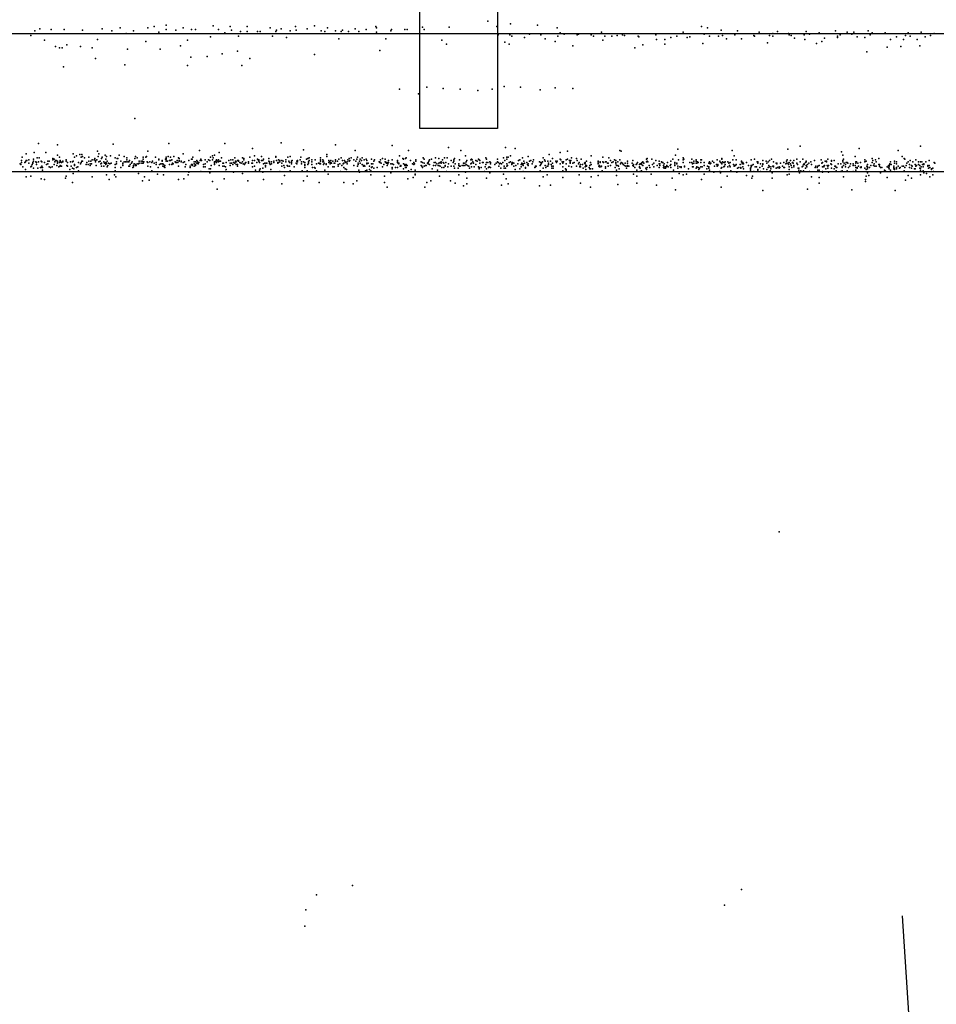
# Model space of a CAD drawing. Header units: millimetres. Extents: x -42542 to 45243, y -38526 to 67765.
# Tile 49 of 71: x -7904 to -6556, y 11450 to 12898. Entities that reach past the tile are written whole.
import ezdxf

# ---------------------------------------------------------------- set-up
doc = ezdxf.new("R2010")
doc.units = ezdxf.units.MM
for name, color, linetype in [('P', 9, 'Continuous'), ('PANOS', 10, 'Continuous'), ('ROOMS', 1, 'Continuous'), ('STRUCTS', 4, 'Continuous'), ('WALLS', 3, 'Continuous')]:
    doc.layers.add(name, color=color, linetype=linetype)

msp = doc.modelspace()

# ---------------------------------------------------------------- linework, layer by layer
at = {"layer": 'P'}
for p in [(-7688, 12890), (-7619, 12889), (-7470, 12889), (-7215, 12896), (-7182, 12892), (-7142, 12890), (-7887, 12875), (-7881, 12882), (-7874, 12885), (-7857, 12884), (-7838, 12884), (-7811, 12883), (-7782, 12885), (-7768, 12882), (-7756, 12886), (-7747, 12878), (-7736, 12882), (-7715, 12886), (-7706, 12888), (-7699, 12880), (-7688, 12884), (-7674, 12883), (-7663, 12886), (-7651, 12884), (-7645, 12884), (-7611, 12884), (-7602, 12879), (-7594, 12888), (-7592, 12883), (-7582, 12874), (-7579, 12881), (-7569, 12888), (-7569, 12881), (-7554, 12881), (-7550, 12881), (-7535, 12886), (-7532, 12874), (-7527, 12881), (-7526, 12883), (-7519, 12885), (-7506, 12882), (-7498, 12888), (-7497, 12883), (-7481, 12885), (-7460, 12882), (-7455, 12881), (-7451, 12886), (-7439, 12882), (-7431, 12881), (-7429, 12883), (-7420, 12881), (-7410, 12885), (-7405, 12881), (-7394, 12884), (-7380, 12888), (-7379, 12886), (-7379, 12880), (-7358, 12882), (-7357, 12884), (-7337, 12884), (-7334, 12884), (-7311, 12887), (-7309, 12884), (-7272, 12887), (-7202, 12888), (-7200, 12876), (-7183, 12876), (-7180, 12874), (-7154, 12877), (-7137, 12876), (-7113, 12886), (-7112, 12874), (-7109, 12879), (-7103, 12877), (-7084, 12876), (-7082, 12877), (-7063, 12876), (-7060, 12874), (-7048, 12880), (-7043, 12874), (-7033, 12874), (-7025, 12875), (-7017, 12876), (-7014, 12875), (-6994, 12874), (-6968, 12876), (-6937, 12874), (-6928, 12880), (-6901, 12888), (-6897, 12877), (-6892, 12886), (-6889, 12874), (-6876, 12874), (-6872, 12883), (-6870, 12875), (-6852, 12876), (-6848, 12882), (-6824, 12875), (-6823, 12874), (-6816, 12880), (-6801, 12875), (-6796, 12878), (-6796, 12874), (-6789, 12881), (-6773, 12878), (-6772, 12876), (-6769, 12875), (-6750, 12876), (-6747, 12881), (-6742, 12877), (-6728, 12879), (-6704, 12882), (-6701, 12874), (-6697, 12876), (-6687, 12880), (-6680, 12877), (-6677, 12880), (-6656, 12882), (-6653, 12876), (-6650, 12879), (-6631, 12879), (-6601, 12875), (-6597, 12879), (-6594, 12874), (-6578, 12880), (-6564, 12875), (-6559, 12878), (-7867, 12868), (-7834, 12861), (-7789, 12869), (-7718, 12866), (-7667, 12860), (-7657, 12868), (-7623, 12873), (-7511, 12872), (-7434, 12870), (-7365, 12870), (-7283, 12868), (-7276, 12862), (-7190, 12865), (-7184, 12862), (-7161, 12872), (-7131, 12870), (-7116, 12866), (-7090, 12860), (-7046, 12868), (-6993, 12873), (-6987, 12861), (-6967, 12869), (-6955, 12869), (-6955, 12862), (-6946, 12872), (-6922, 12872), (-6918, 12873), (-6899, 12863), (-6864, 12870), (-6842, 12870), (-6804, 12864), (-6764, 12871), (-6749, 12869), (-6732, 12863), (-6724, 12866), (-6720, 12871), (-6701, 12872), (-6672, 12873), (-6661, 12872), (-6623, 12869), (-6614, 12873), (-6604, 12869), (-6584, 12869), (-6580, 12860), (-6572, 12873), (-7851, 12859), (-7845, 12857), (-7841, 12857), (-7814, 12859), (-7797, 12857), (-7745, 12855), (-7697, 12855), (-7606, 12848), (-7583, 12852), (-7470, 12847), (-7374, 12853), (-6999, 12857), (-6658, 12851), (-6628, 12858), (-6608, 12859), (-7792, 12841), (-7749, 12832), (-7657, 12831), (-7652, 12843), (-7628, 12844), (-7577, 12831), (-7565, 12841), (-7839, 12829), (-7345, 12796), (-7317, 12789), (-7305, 12799), (-7281, 12797), (-7256, 12796), (-7230, 12794), (-7209, 12796), (-7191, 12800), (-7167, 12799), (-7138, 12795), (-7116, 12798), (-7090, 12797), (-7734, 12753), (-7876, 12716), (-7766, 12715), (-7684, 12716), (-7602, 12716), (-7519, 12717), (-7894, 12701), (-7882, 12703), (-7865, 12703), (-7848, 12714), (-7825, 12701), (-7815, 12700), (-7812, 12700), (-7789, 12705), (-7787, 12701), (-7715, 12705), (-7663, 12701), (-7639, 12706), (-7610, 12703), (-7561, 12709), (-7486, 12707), (-7452, 12700), (-7439, 12714), (-7410, 12706), (-7356, 12713), (-7332, 12706), (-7273, 12710), (-7255, 12706), (-7189, 12710), (-7175, 12709), (-7125, 12700), (-7109, 12703), (-7098, 12705), (-7021, 12706), (-7019, 12705), (-6936, 12708), (-6856, 12706), (-6774, 12708), (-6756, 12712), (-6695, 12704), (-6669, 12709), (-6612, 12706), (-6579, 12712), (-7903, 12686), (-7901, 12691), (-7901, 12688), (-7900, 12696), (-7896, 12688), (-7895, 12689), (-7894, 12691), (-7893, 12691), (-7890, 12692), (-7890, 12687), (-7884, 12688), (-7884, 12687), (-7883, 12693), (-7883, 12690), (-7880, 12689), (-7879, 12688), (-7878, 12695), (-7876, 12689), (-7875, 12695), (-7872, 12690), (-7871, 12689), (-7867, 12688), (-7862, 12690), (-7862, 12686), (-7860, 12690), (-7855, 12694), (-7855, 12692), (-7853, 12693), (-7852, 12689), (-7851, 12691), (-7850, 12691), (-7848, 12699), (-7848, 12690), (-7848, 12689), (-7848, 12687), (-7845, 12696), (-7845, 12688), (-7844, 12691), (-7844, 12690), (-7844, 12689), (-7842, 12688), (-7841, 12689), (-7840, 12690), (-7840, 12690), (-7840, 12689), (-7835, 12692), (-7835, 12690), (-7833, 12688), (-7829, 12689), (-7826, 12689), (-7825, 12690), (-7823, 12696), (-7820, 12698), (-7817, 12688), (-7814, 12686), (-7813, 12696), (-7813, 12688), (-7812, 12690), (-7811, 12697), (-7811, 12690), (-7808, 12695), (-7805, 12688), (-7802, 12696), (-7802, 12690), (-7800, 12686), (-7799, 12690), (-7798, 12686), (-7797, 12692), (-7794, 12692), (-7793, 12694), (-7792, 12691), (-7792, 12691), (-7792, 12689), (-7790, 12692), (-7788, 12697), (-7787, 12689), (-7785, 12690), (-7784, 12686), (-7783, 12694), (-7783, 12687), (-7782, 12696), (-7780, 12689), (-7779, 12687), (-7778, 12699), (-7777, 12693), (-7777, 12688), (-7777, 12686), (-7776, 12697), (-7776, 12687), (-7775, 12690), (-7773, 12687), (-7771, 12686), (-7770, 12698), (-7769, 12687), (-7763, 12695), (-7761, 12689), (-7761, 12686), (-7760, 12694), (-7759, 12694), (-7757, 12699), (-7755, 12690), (-7752, 12687), (-7752, 12686), (-7750, 12697), (-7750, 12689), (-7748, 12689), (-7746, 12695), (-7746, 12692), (-7746, 12689), (-7744, 12689), (-7743, 12689), (-7742, 12691), (-7739, 12687), (-7738, 12689), (-7735, 12686), (-7734, 12694), (-7733, 12697), (-7731, 12695), (-7731, 12686), (-7729, 12686), (-7728, 12690), (-7728, 12687), (-7725, 12690), (-7725, 12687), (-7723, 12690), (-7723, 12687), (-7722, 12696), (-7722, 12693), (-7722, 12687), (-7721, 12689), (-7721, 12689), (-7718, 12696), (-7717, 12697), (-7716, 12689), (-7715, 12688), (-7712, 12689), (-7709, 12688), (-7709, 12688), (-7708, 12690), (-7706, 12687), (-7704, 12696), (-7703, 12688), (-7699, 12693), (-7699, 12692), (-7696, 12686), (-7694, 12691), (-7694, 12690), (-7694, 12686), (-7693, 12686), (-7689, 12693), (-7688, 12696), (-7688, 12694), (-7688, 12692), (-7688, 12690), (-7686, 12690), (-7685, 12697), (-7683, 12691), (-7682, 12696), (-7682, 12691), (-7680, 12692), (-7679, 12687), (-7678, 12686), (-7677, 12697), (-7675, 12689), (-7674, 12688), (-7673, 12688), (-7672, 12691), (-7671, 12688), (-7670, 12695), (-7669, 12694), (-7669, 12691), (-7669, 12690), (-7666, 12690), (-7666, 12689), (-7663, 12688), (-7661, 12689), (-7655, 12691), (-7651, 12693), (-7650, 12693), (-7649, 12696), (-7647, 12689), (-7647, 12686), (-7645, 12689), (-7643, 12691), (-7643, 12687), (-7642, 12689), (-7641, 12686), (-7640, 12688), (-7638, 12691), (-7637, 12693), (-7636, 12691), (-7631, 12692), (-7631, 12686), (-7628, 12689), (-7626, 12692), (-7624, 12691), (-7623, 12696), (-7620, 12698), (-7620, 12692), (-7619, 12695), (-7617, 12699), (-7617, 12689), (-7617, 12688), (-7617, 12687), (-7615, 12690), (-7614, 12692), (-7614, 12691), (-7614, 12688), (-7612, 12690), (-7611, 12692), (-7611, 12689), (-7609, 12690), (-7609, 12690), (-7609, 12690), (-7608, 12690), (-7607, 12695), (-7605, 12687), (-7604, 12687), (-7600, 12688), (-7596, 12691), (-7594, 12687), (-7593, 12692), (-7592, 12687), (-7590, 12692), (-7589, 12688), (-7587, 12695), (-7587, 12687), (-7586, 12690), (-7586, 12689), (-7585, 12689), (-7583, 12691), (-7582, 12691), (-7582, 12690), (-7580, 12688), (-7578, 12687), (-7576, 12695), (-7576, 12689), (-7575, 12686), (-7574, 12694), (-7574, 12692), (-7572, 12687), (-7571, 12688), (-7567, 12689), (-7567, 12687), (-7565, 12696), (-7562, 12687), (-7561, 12691), (-7561, 12687), (-7558, 12698), (-7558, 12691), (-7555, 12688), (-7554, 12693), (-7553, 12692), (-7552, 12692), (-7552, 12691), (-7552, 12690), (-7551, 12688), (-7548, 12697), (-7548, 12691), (-7546, 12691), (-7545, 12693), (-7545, 12686), (-7543, 12687), (-7541, 12687), (-7540, 12687), (-7537, 12694), (-7537, 12690), (-7536, 12689), (-7536, 12687), (-7533, 12689), (-7533, 12686), (-7530, 12690), (-7530, 12688), (-7530, 12688), (-7527, 12697), (-7527, 12696), (-7526, 12691), (-7524, 12688), (-7524, 12687), (-7523, 12692), (-7523, 12688), (-7523, 12688), (-7521, 12691), (-7521, 12689), (-7518, 12691), (-7518, 12687), (-7516, 12690), (-7512, 12692), (-7512, 12689), (-7509, 12696), (-7508, 12690), (-7507, 12688), (-7506, 12697), (-7504, 12690), (-7504, 12688), (-7504, 12686), (-7503, 12691), (-7497, 12687), (-7496, 12690), (-7496, 12686), (-7495, 12691), (-7495, 12689), (-7491, 12692), (-7490, 12696), (-7489, 12689), (-7489, 12686), (-7486, 12689), (-7486, 12689), (-7484, 12688), (-7482, 12693), (-7482, 12693), (-7480, 12694), (-7479, 12689), (-7479, 12687), (-7478, 12695), (-7478, 12691), (-7474, 12692), (-7474, 12689), (-7469, 12692), (-7467, 12686), (-7464, 12687), (-7462, 12687), (-7462, 12686), (-7461, 12695), (-7461, 12692), (-7461, 12690), (-7461, 12686), (-7458, 12692), (-7458, 12689), (-7457, 12690), (-7456, 12687), (-7456, 12687), (-7453, 12686), (-7452, 12697), (-7449, 12691), (-7449, 12688), (-7448, 12689), (-7447, 12686), (-7446, 12691), (-7446, 12688), (-7445, 12687), (-7443, 12690), (-7441, 12687), (-7440, 12687), (-7439, 12692), (-7439, 12690), (-7436, 12690), (-7434, 12693), (-7434, 12693), (-7433, 12686), (-7431, 12695), (-7429, 12691), (-7428, 12686), (-7427, 12687), (-7426, 12691), (-7425, 12689), (-7424, 12688), (-7422, 12689), (-7422, 12686), (-7421, 12692), (-7419, 12694), (-7419, 12694), (-7419, 12690), (-7418, 12691), (-7416, 12695), (-7412, 12692), (-7409, 12690), (-7408, 12693), (-7407, 12696), (-7406, 12687), (-7404, 12690), (-7403, 12693), (-7403, 12687), (-7401, 12691), (-7400, 12695), (-7397, 12692), (-7394, 12693), (-7393, 12691), (-7393, 12687), (-7393, 12686), (-7391, 12687), (-7386, 12693), (-7386, 12686), (-7384, 12686), (-7383, 12690), (-7382, 12692), (-7375, 12689), (-7374, 12689), (-7374, 12688), (-7373, 12692), (-7372, 12687), (-7370, 12694), (-7366, 12693), (-7366, 12689), (-7365, 12688), (-7364, 12688), (-7364, 12687), (-7363, 12688), (-7362, 12686), (-7361, 12691), (-7361, 12688), (-7358, 12686), (-7356, 12692), (-7356, 12686), (-7348, 12691), (-7348, 12689), (-7348, 12688), (-7347, 12687), (-7346, 12687), (-7346, 12686), (-7345, 12698), (-7340, 12694), (-7339, 12693), (-7339, 12686), (-7336, 12694), (-7335, 12695), (-7329, 12691), (-7326, 12686), (-7326, 12686), (-7324, 12688), (-7323, 12686), (-7321, 12692), (-7321, 12690), (-7313, 12689), (-7311, 12688), (-7310, 12695), (-7309, 12693), (-7309, 12687), (-7304, 12687), (-7304, 12687), (-7304, 12687), (-7303, 12688), (-7303, 12686), (-7302, 12690), (-7301, 12692), (-7298, 12693), (-7294, 12688), (-7292, 12695), (-7292, 12688), (-7290, 12686), (-7287, 12694), (-7287, 12687), (-7285, 12688), (-7284, 12689), (-7284, 12687), (-7282, 12692), (-7281, 12688), (-7280, 12687), (-7279, 12695), (-7277, 12688), (-7275, 12695), (-7273, 12686), (-7269, 12691), (-7266, 12688), (-7265, 12692), (-7265, 12690), (-7264, 12694), (-7263, 12686), (-7258, 12686), (-7257, 12692), (-7251, 12687), (-7249, 12687), (-7248, 12698), (-7247, 12689), (-7246, 12691), (-7240, 12692), (-7240, 12686), (-7239, 12693), (-7239, 12687), (-7238, 12692), (-7237, 12689), (-7236, 12687), (-7233, 12691), (-7231, 12690), (-7229, 12693), (-7228, 12692), (-7227, 12691), (-7227, 12687), (-7223, 12688), (-7222, 12688), (-7218, 12695), (-7217, 12693), (-7217, 12688), (-7215, 12688), (-7212, 12689), (-7211, 12688), (-7211, 12686), (-7203, 12687), (-7201, 12693), (-7201, 12689), (-7201, 12689), (-7200, 12688), (-7198, 12686), (-7197, 12687), (-7195, 12686), (-7193, 12688), (-7192, 12695), (-7190, 12691), (-7187, 12696), (-7187, 12693), (-7187, 12686), (-7185, 12696), (-7184, 12688), (-7182, 12698), (-7182, 12689), (-7180, 12687), (-7179, 12688), (-7179, 12687), (-7177, 12687), (-7171, 12686), (-7170, 12691), (-7168, 12692), (-7165, 12687), (-7164, 12695), (-7163, 12686), (-7162, 12690), (-7161, 12687), (-7158, 12688), (-7156, 12697), (-7156, 12686), (-7154, 12690), (-7152, 12691), (-7150, 12686), (-7149, 12689), (-7148, 12692), (-7139, 12689), (-7137, 12688), (-7136, 12687), (-7135, 12689), (-7134, 12695), (-7132, 12692), (-7131, 12690), (-7127, 12690), (-7126, 12687), (-7123, 12690), (-7120, 12694), (-7120, 12687), (-7115, 12690), (-7114, 12688), (-7113, 12690), (-7109, 12693), (-7109, 12686), (-7108, 12692), (-7106, 12689), (-7105, 12687), (-7104, 12689), (-7100, 12692), (-7100, 12686), (-7098, 12693), (-7095, 12691), (-7094, 12690), (-7094, 12688), (-7094, 12687), (-7093, 12691), (-7092, 12695), (-7090, 12687), (-7088, 12688), (-7085, 12694), (-7084, 12691), (-7082, 12686), (-7081, 12688), (-7078, 12693), (-7073, 12687), (-7072, 12688), (-7072, 12686), (-7070, 12690), (-7064, 12688), (-7063, 12698), (-7053, 12690), (-7053, 12689), (-7053, 12687), (-7053, 12686), (-7050, 12689), (-7050, 12688), (-7046, 12696), (-7046, 12689), (-7045, 12688), (-7042, 12689), (-7041, 12689), (-7039, 12687), (-7038, 12687), (-7037, 12695), (-7035, 12691), (-7033, 12688), (-7031, 12689), (-7029, 12692), (-7027, 12691), (-7027, 12688), (-7027, 12686), (-7024, 12689), (-7021, 12692), (-7020, 12686), (-7019, 12688), (-7017, 12687), (-7013, 12687), (-7010, 12690), (-7010, 12687), (-7003, 12687), (-7002, 12691), (-6996, 12686), (-6995, 12688), (-6991, 12686), (-6989, 12687), (-6988, 12688), (-6987, 12689), (-6986, 12687), (-6982, 12693), (-6982, 12689), (-6981, 12694), (-6981, 12690), (-6980, 12689), (-6974, 12693), (-6971, 12687), (-6968, 12691), (-6963, 12690), (-6963, 12686), (-6962, 12686), (-6960, 12689), (-6959, 12688), (-6958, 12688), (-6956, 12686), (-6951, 12688), (-6946, 12690), (-6943, 12693), (-6940, 12688), (-6940, 12686), (-6939, 12699), (-6937, 12687), (-6937, 12686), (-6935, 12692), (-6928, 12695), (-6928, 12692), (-6928, 12688), (-6928, 12688), (-6927, 12693), (-6918, 12688), (-6915, 12693), (-6915, 12688), (-6914, 12686), (-6912, 12690), (-6912, 12687), (-6909, 12692), (-6909, 12690), (-6909, 12687), (-6908, 12687), (-6908, 12687), (-6907, 12689), (-6906, 12688), (-6902, 12692), (-6902, 12688), (-6901, 12692), (-6897, 12688), (-6890, 12687), (-6889, 12689), (-6889, 12688), (-6888, 12686), (-6887, 12687), (-6885, 12690), (-6883, 12688), (-6878, 12692), (-6874, 12690), (-6873, 12688), (-6873, 12688), (-6871, 12694), (-6871, 12693), (-6871, 12687), (-6871, 12686), (-6870, 12689), (-6868, 12688), (-6867, 12688), (-6866, 12689), (-6862, 12689), (-6861, 12687), (-6859, 12688), (-6855, 12692), (-6853, 12698), (-6850, 12692), (-6842, 12690), (-6842, 12689), (-6841, 12688), (-6841, 12686), (-6840, 12688), (-6840, 12687), (-6839, 12686), (-6835, 12688), (-6828, 12692), (-6823, 12693), (-6819, 12689), (-6818, 12689), (-6818, 12689), (-6818, 12688), (-6818, 12688), (-6818, 12687), (-6814, 12686), (-6811, 12691), (-6811, 12686), (-6806, 12690), (-6805, 12687), (-6803, 12689), (-6801, 12691), (-6798, 12693), (-6795, 12689), (-6791, 12687), (-6790, 12687), (-6790, 12686), (-6785, 12687), (-6780, 12688), (-6777, 12686), (-6776, 12690), (-6776, 12687), (-6775, 12692), (-6774, 12687), (-6772, 12688), (-6770, 12691), (-6770, 12686), (-6767, 12688), (-6766, 12687), (-6765, 12691), (-6761, 12693), (-6761, 12687), (-6756, 12689), (-6752, 12693), (-6750, 12686), (-6748, 12688), (-6747, 12690), (-6747, 12689), (-6743, 12687), (-6740, 12689), (-6735, 12691), (-6725, 12692), (-6724, 12687), (-6723, 12688), (-6719, 12690), (-6717, 12690), (-6717, 12689), (-6715, 12693), (-6711, 12686), (-6710, 12691), (-6710, 12690), (-6706, 12691), (-6700, 12686), (-6696, 12686), (-6693, 12699), (-6693, 12691), (-6693, 12689), (-6692, 12693), (-6691, 12687), (-6688, 12688), (-6687, 12688), (-6686, 12687), (-6682, 12686), (-6678, 12686), (-6675, 12697), (-6674, 12689), (-6674, 12687), (-6673, 12689), (-6671, 12687), (-6667, 12688), (-6661, 12692), (-6661, 12689), (-6659, 12690), (-6650, 12694), (-6650, 12688), (-6649, 12691), (-6647, 12686), (-6645, 12692), (-6644, 12689), (-6640, 12694), (-6624, 12686), (-6623, 12689), (-6617, 12690), (-6617, 12687), (-6614, 12689), (-6614, 12686), (-6606, 12697), (-6603, 12694), (-6602, 12693), (-6599, 12687), (-6597, 12689), (-6594, 12691), (-6590, 12689), (-6586, 12692), (-6582, 12689), (-6579, 12689), (-6577, 12689), (-6574, 12686), (-6571, 12689), (-6566, 12691), (-6559, 12688), (-6558, 12687), (-7902, 12685), (-7899, 12682), (-7895, 12678), (-7887, 12682), (-7886, 12683), (-7885, 12685), (-7883, 12680), (-7879, 12685), (-7877, 12680), (-7873, 12681), (-7871, 12683), (-7871, 12681), (-7870, 12681), (-7870, 12677), (-7864, 12685), (-7860, 12682), (-7858, 12681), (-7856, 12682), (-7853, 12685), (-7849, 12684), (-7846, 12682), (-7844, 12684), (-7844, 12683), (-7842, 12683), (-7834, 12684), (-7833, 12683), (-7830, 12678), (-7828, 12683), (-7826, 12680), (-7825, 12672), (-7824, 12679), (-7823, 12685), (-7823, 12684), (-7820, 12681), (-7818, 12682), (-7817, 12676), (-7806, 12685), (-7803, 12685), (-7800, 12684), (-7791, 12684), (-7783, 12683), (-7780, 12683), (-7780, 12683), (-7777, 12685), (-7775, 12682), (-7774, 12684), (-7763, 12685), (-7763, 12681), (-7763, 12676), (-7755, 12681), (-7752, 12684), (-7743, 12683), (-7742, 12683), (-7741, 12685), (-7737, 12681), (-7736, 12684), (-7736, 12682), (-7733, 12685), (-7733, 12684), (-7732, 12684), (-7729, 12672), (-7715, 12683), (-7711, 12682), (-7709, 12676), (-7703, 12685), (-7701, 12671), (-7700, 12681), (-7698, 12685), (-7693, 12683), (-7692, 12685), (-7691, 12682), (-7690, 12684), (-7690, 12681), (-7683, 12685), (-7680, 12685), (-7670, 12683), (-7660, 12682), (-7659, 12685), (-7655, 12674), (-7653, 12683), (-7653, 12681), (-7651, 12685), (-7650, 12685), (-7650, 12684), (-7647, 12683), (-7645, 12685), (-7645, 12684), (-7645, 12684), (-7637, 12675), (-7633, 12685), (-7633, 12682), (-7631, 12682), (-7625, 12679), (-7624, 12673), (-7623, 12679), (-7622, 12684), (-7617, 12685), (-7610, 12684), (-7605, 12683), (-7603, 12683), (-7601, 12682), (-7601, 12675), (-7600, 12678), (-7594, 12684), (-7590, 12685), (-7589, 12674), (-7585, 12685), (-7583, 12685), (-7583, 12683), (-7576, 12672), (-7573, 12685), (-7573, 12685), (-7561, 12682), (-7558, 12683), (-7558, 12683), (-7557, 12677), (-7551, 12677), (-7550, 12679), (-7546, 12680), (-7546, 12674), (-7542, 12684), (-7542, 12684), (-7542, 12682), (-7535, 12685), (-7534, 12678), (-7521, 12675), (-7518, 12683), (-7515, 12684), (-7514, 12681), (-7510, 12684), (-7509, 12683), (-7507, 12683), (-7506, 12676), (-7500, 12682), (-7488, 12676), (-7484, 12685), (-7484, 12684), (-7484, 12681), (-7481, 12676), (-7480, 12685), (-7474, 12685), (-7473, 12681), (-7470, 12681), (-7469, 12680), (-7467, 12676), (-7457, 12685), (-7455, 12677), (-7453, 12685), (-7450, 12682), (-7450, 12671), (-7443, 12682), (-7441, 12682), (-7435, 12685), (-7435, 12683), (-7432, 12675), (-7430, 12684), (-7427, 12681), (-7425, 12679), (-7423, 12678), (-7412, 12684), (-7407, 12683), (-7406, 12685), (-7405, 12677), (-7404, 12674), (-7400, 12685), (-7398, 12684), (-7398, 12683), (-7397, 12684), (-7396, 12683), (-7395, 12676), (-7393, 12677), (-7389, 12683), (-7389, 12683), (-7389, 12678), (-7387, 12676), (-7386, 12681), (-7385, 12682), (-7383, 12680), (-7378, 12681), (-7370, 12682), (-7368, 12685), (-7363, 12684), (-7358, 12673), (-7356, 12681), (-7356, 12679), (-7354, 12685), (-7351, 12681), (-7348, 12681), (-7344, 12683), (-7343, 12684), (-7343, 12683), (-7339, 12679), (-7337, 12685), (-7337, 12684), (-7336, 12681), (-7335, 12685), (-7335, 12684), (-7335, 12681), (-7334, 12684), (-7332, 12676), (-7328, 12678), (-7324, 12685), (-7322, 12677), (-7322, 12671), (-7313, 12684), (-7312, 12683), (-7311, 12681), (-7309, 12683), (-7307, 12684), (-7306, 12684), (-7301, 12685), (-7297, 12679), (-7295, 12684), (-7292, 12684), (-7289, 12677), (-7288, 12684), (-7287, 12684), (-7285, 12683), (-7283, 12681), (-7280, 12681), (-7278, 12684), (-7278, 12683), (-7276, 12675), (-7274, 12682), (-7269, 12683), (-7265, 12683), (-7264, 12680), (-7259, 12680), (-7258, 12684), (-7257, 12683), (-7256, 12683), (-7253, 12684), (-7251, 12684), (-7249, 12684), (-7248, 12674), (-7247, 12685), (-7245, 12684), (-7243, 12683), (-7242, 12680), (-7239, 12682), (-7235, 12682), (-7233, 12685), (-7229, 12682), (-7228, 12681), (-7228, 12680), (-7228, 12679), (-7225, 12681), (-7220, 12675), (-7219, 12682), (-7218, 12685), (-7217, 12679), (-7214, 12681), (-7213, 12682), (-7212, 12673), (-7211, 12681), (-7205, 12685), (-7199, 12683), (-7196, 12680), (-7192, 12671), (-7191, 12683), (-7191, 12680), (-7189, 12680), (-7187, 12683), (-7186, 12684), (-7186, 12684), (-7180, 12685), (-7177, 12683), (-7175, 12678), (-7174, 12684), (-7168, 12679), (-7166, 12685), (-7166, 12682), (-7165, 12685), (-7164, 12685), (-7163, 12684), (-7163, 12675), (-7160, 12681), (-7160, 12680), (-7157, 12685), (-7156, 12684), (-7146, 12681), (-7145, 12683), (-7145, 12682), (-7144, 12683), (-7138, 12684), (-7138, 12676), (-7137, 12685), (-7134, 12680), (-7131, 12684), (-7130, 12681), (-7128, 12683), (-7127, 12683), (-7126, 12685), (-7122, 12685), (-7121, 12683), (-7121, 12680), (-7119, 12683), (-7119, 12680), (-7105, 12682), (-7105, 12682), (-7105, 12676), (-7101, 12679), (-7100, 12678), (-7100, 12677), (-7096, 12683), (-7092, 12682), (-7085, 12683), (-7085, 12683), (-7080, 12683), (-7080, 12682), (-7079, 12685), (-7079, 12682), (-7076, 12685), (-7075, 12680), (-7072, 12682), (-7071, 12684), (-7071, 12678), (-7070, 12684), (-7070, 12683), (-7066, 12681), (-7065, 12684), (-7065, 12684), (-7065, 12679), (-7064, 12679), (-7064, 12679), (-7063, 12685), (-7061, 12679), (-7052, 12683), (-7051, 12684), (-7051, 12682), (-7049, 12682), (-7048, 12683), (-7047, 12676), (-7042, 12682), (-7042, 12682), (-7042, 12680), (-7038, 12683), (-7035, 12684), (-7028, 12681), (-7026, 12684), (-7026, 12677), (-7024, 12684), (-7023, 12683), (-7022, 12679), (-7016, 12685), (-7014, 12684), (-7012, 12683), (-7011, 12680), (-7010, 12684), (-7010, 12683), (-7008, 12683), (-7002, 12684), (-7001, 12685), (-7001, 12683), (-7001, 12671), (-6999, 12681), (-6999, 12681), (-6997, 12685), (-6996, 12677), (-6992, 12685), (-6992, 12682), (-6992, 12681), (-6991, 12680), (-6991, 12675), (-6989, 12685), (-6989, 12676), (-6987, 12684), (-6983, 12680), (-6982, 12678), (-6981, 12681), (-6978, 12684), (-6977, 12681), (-6975, 12671), (-6973, 12685), (-6971, 12682), (-6966, 12684), (-6963, 12681), (-6962, 12684), (-6957, 12684), (-6957, 12681), (-6957, 12681), (-6956, 12682), (-6956, 12680), (-6954, 12682), (-6954, 12680), (-6953, 12682), (-6952, 12684), (-6952, 12683), (-6952, 12683), (-6950, 12682), (-6950, 12682), (-6947, 12684), (-6946, 12685), (-6946, 12681), (-6942, 12677), (-6940, 12684), (-6936, 12683), (-6936, 12680), (-6934, 12672), (-6933, 12682), (-6931, 12682), (-6931, 12681), (-6926, 12683), (-6926, 12682), (-6923, 12671), (-6920, 12679), (-6914, 12682), (-6914, 12682), (-6913, 12682), (-6909, 12680), (-6908, 12682), (-6906, 12681), (-6905, 12678), (-6904, 12680), (-6902, 12682), (-6900, 12682), (-6897, 12684), (-6897, 12671), (-6893, 12679), (-6892, 12683), (-6890, 12682), (-6890, 12680), (-6889, 12677), (-6883, 12674), (-6882, 12683), (-6879, 12685), (-6878, 12683), (-6877, 12685), (-6877, 12684), (-6874, 12675), (-6873, 12673), (-6872, 12680), (-6871, 12681), (-6868, 12682), (-6867, 12683), (-6866, 12685), (-6862, 12682), (-6860, 12684), (-6859, 12682), (-6858, 12676), (-6854, 12685), (-6853, 12683), (-6852, 12684), (-6851, 12684), (-6850, 12685), (-6849, 12674), (-6848, 12680), (-6846, 12681), (-6844, 12685), (-6843, 12681), (-6843, 12680), (-6840, 12682), (-6839, 12679), (-6832, 12684), (-6829, 12680), (-6829, 12679), (-6829, 12677), (-6828, 12684), (-6828, 12682), (-6827, 12684), (-6825, 12685), (-6824, 12675), (-6822, 12682), (-6820, 12682), (-6818, 12678), (-6818, 12676), (-6815, 12681), (-6814, 12675), (-6812, 12683), (-6811, 12685), (-6810, 12679), (-6805, 12678), (-6803, 12681), (-6803, 12681), (-6802, 12684), (-6801, 12682), (-6800, 12676), (-6799, 12682), (-6799, 12679), (-6797, 12673), (-6796, 12683), (-6795, 12683), (-6795, 12682), (-6791, 12680), (-6789, 12681), (-6787, 12682), (-6787, 12680), (-6786, 12681), (-6782, 12683), (-6780, 12681), (-6779, 12681), (-6773, 12685), (-6772, 12682), (-6772, 12678), (-6772, 12671), (-6769, 12684), (-6768, 12681), (-6765, 12684), (-6765, 12682), (-6760, 12685), (-6759, 12680), (-6758, 12680), (-6758, 12677), (-6757, 12673), (-6755, 12676), (-6753, 12682), (-6752, 12683), (-6751, 12685), (-6751, 12676), (-6750, 12685), (-6748, 12680), (-6747, 12684), (-6746, 12682), (-6745, 12685), (-6745, 12685), (-6742, 12675), (-6739, 12685), (-6734, 12681), (-6733, 12683), (-6731, 12681), (-6730, 12683), (-6730, 12677), (-6728, 12684), (-6728, 12677), (-6723, 12682), (-6723, 12675), (-6723, 12674), (-6721, 12683), (-6721, 12682), (-6720, 12684), (-6718, 12679), (-6716, 12684), (-6715, 12683), (-6715, 12680), (-6714, 12684), (-6714, 12674), (-6710, 12685), (-6710, 12680), (-6706, 12679), (-6705, 12683), (-6704, 12683), (-6703, 12681), (-6703, 12676), (-6702, 12681), (-6696, 12675), (-6694, 12682), (-6694, 12681), (-6694, 12676), (-6692, 12684), (-6692, 12684), (-6689, 12685), (-6689, 12682), (-6687, 12676), (-6685, 12681), (-6683, 12683), (-6678, 12684), (-6678, 12675), (-6675, 12684), (-6674, 12681), (-6674, 12677), (-6672, 12681), (-6672, 12680), (-6670, 12683), (-6667, 12681), (-6666, 12682), (-6666, 12681), (-6661, 12680), (-6659, 12678), (-6658, 12683), (-6657, 12685), (-6657, 12682), (-6657, 12681), (-6657, 12679), (-6657, 12673), (-6654, 12681), (-6652, 12684), (-6648, 12684), (-6646, 12683), (-6644, 12683), (-6644, 12683), (-6640, 12685), (-6639, 12685), (-6639, 12683), (-6638, 12681), (-6638, 12673), (-6636, 12681), (-6632, 12677), (-6631, 12676), (-6630, 12675), (-6628, 12682), (-6626, 12684), (-6626, 12681), (-6626, 12681), (-6625, 12684), (-6625, 12682), (-6625, 12679), (-6624, 12685), (-6623, 12677), (-6622, 12685), (-6618, 12683), (-6618, 12681), (-6618, 12679), (-6617, 12679), (-6617, 12678), (-6614, 12681), (-6614, 12679), (-6612, 12683), (-6610, 12680), (-6609, 12681), (-6606, 12683), (-6604, 12683), (-6603, 12676), (-6602, 12681), (-6600, 12684), (-6600, 12684), (-6595, 12685), (-6595, 12681), (-6592, 12684), (-6592, 12680), (-6591, 12683), (-6588, 12679), (-6587, 12685), (-6587, 12679), (-6586, 12683), (-6585, 12684), (-6582, 12685), (-6580, 12684), (-6580, 12680), (-6579, 12679), (-6579, 12676), (-6578, 12682), (-6576, 12685), (-6575, 12685), (-6575, 12682), (-6575, 12676), (-6574, 12685), (-6574, 12673), (-6570, 12672), (-6568, 12684), (-6568, 12683), (-6567, 12680), (-6566, 12684), (-6565, 12681), (-6563, 12679), (-6563, 12678), (-6561, 12680), (-6560, 12675), (-7894, 12667), (-7887, 12668), (-7872, 12664), (-7867, 12663), (-7836, 12665), (-7835, 12668), (-7826, 12659), (-7797, 12667), (-7776, 12670), (-7772, 12663), (-7764, 12670), (-7762, 12667), (-7723, 12661), (-7720, 12667), (-7713, 12662), (-7692, 12670), (-7670, 12663), (-7662, 12664), (-7656, 12670), (-7620, 12660), (-7603, 12664), (-7568, 12661), (-7545, 12663), (-7518, 12657), (-7514, 12669), (-7486, 12661), (-7481, 12668), (-7463, 12659), (-7427, 12659), (-7413, 12657), (-7408, 12661), (-7387, 12670), (-7367, 12668), (-7367, 12659), (-7333, 12664), (-7325, 12666), (-7322, 12670), (-7305, 12659), (-7299, 12661), (-7286, 12668), (-7270, 12661), (-7263, 12658), (-7258, 12670), (-7246, 12665), (-7246, 12657), (-7217, 12665), (-7188, 12664), (-7185, 12657), (-7161, 12665), (-7134, 12667), (-7128, 12670), (-7105, 12666), (-7081, 12670), (-7079, 12658), (-7063, 12667), (-7053, 12669), (-7026, 12669), (-6996, 12668), (-6996, 12658), (-6944, 12665), (-6928, 12670), (-6901, 12663), (-6863, 12668), (-6835, 12669), (-6827, 12665), (-6826, 12668), (-6797, 12665), (-6775, 12670), (-6739, 12667), (-6728, 12666), (-6728, 12658), (-6692, 12667), (-6660, 12663), (-6660, 12660), (-6659, 12668), (-6655, 12669), (-6628, 12666), (-6601, 12662), (-6597, 12669), (-6592, 12665), (-6579, 12670), (-6565, 12667), (-6561, 12670), (-7613, 12649), (-7363, 12652), (-7308, 12652), (-7251, 12654), (-7195, 12655), (-7139, 12654), (-7123, 12655), (-7064, 12652), (-7024, 12656), (-6967, 12655), (-6939, 12648), (-6872, 12652), (-6811, 12647), (-6745, 12649), (-6680, 12648), (-6616, 12647), (-6787, 12145), (-7414, 11625), (-6842, 11619), (-7467, 11611), (-7483, 11589), (-6867, 11596), (-7484, 11565)]:
    msp.add_point(p, dxfattribs=at)
at = {"layer": 'PANOS'}
msp.add_lwpolyline([(-6606.1, 11580.4), (-6579.8, 11181.3)], dxfattribs=at)
at = {"layer": 'ROOMS'}
msp.add_lwpolyline([(-8877.3, 12877.8), (-5302.2, 12877.8), (-5302.2, 13995.4), (-5302.2, 15354.3), (-5486.4, 15354.3), (-8877.3, 15354.3), (-8877.3, 12877.8)], close=True, dxfattribs=at)
msp.add_lwpolyline([(-2921, 603.2), (-2921, 11455.4), (-3782.2, 11455.4), (-4616.4, 12256.5), (-4616.4, 12680.4), (-5245.1, 12674.6), (-5245.1, 12674.6), (-8959.9, 12674.6), (-12280.9, 12674.6), (-12839.7, 12674.6), (-13468.4, 12674.6), (-13468.4, 9791.7), (-13468.4, 8274), (-13468.4, 7372.4), (-13570, 7372.4), (-13570, 3765.6)], dxfattribs=at)
at = {"layer": 'STRUCTS'}
msp.add_lwpolyline([(-7315.2, 12738.1), (-7315.2, 15411.5), (-7258.1, 15411.5), (-7200.9, 15411.5), (-7200.9, 12738.1), (-7258.1, 12738.1), (-7315.2, 12738.1)], dxfattribs=at)
at = {"layer": 'WALLS'}
msp.add_lwpolyline([(-5245.1, 12674.6), (-8959.9, 12674.6), (-8959.9, 12731.8), (-8877.3, 12877.8), (-5302.2, 12877.8), (-5245.1, 12731.8), (-5245.1, 12674.6)], dxfattribs=at)

doc.saveas('drawing.dxf')
